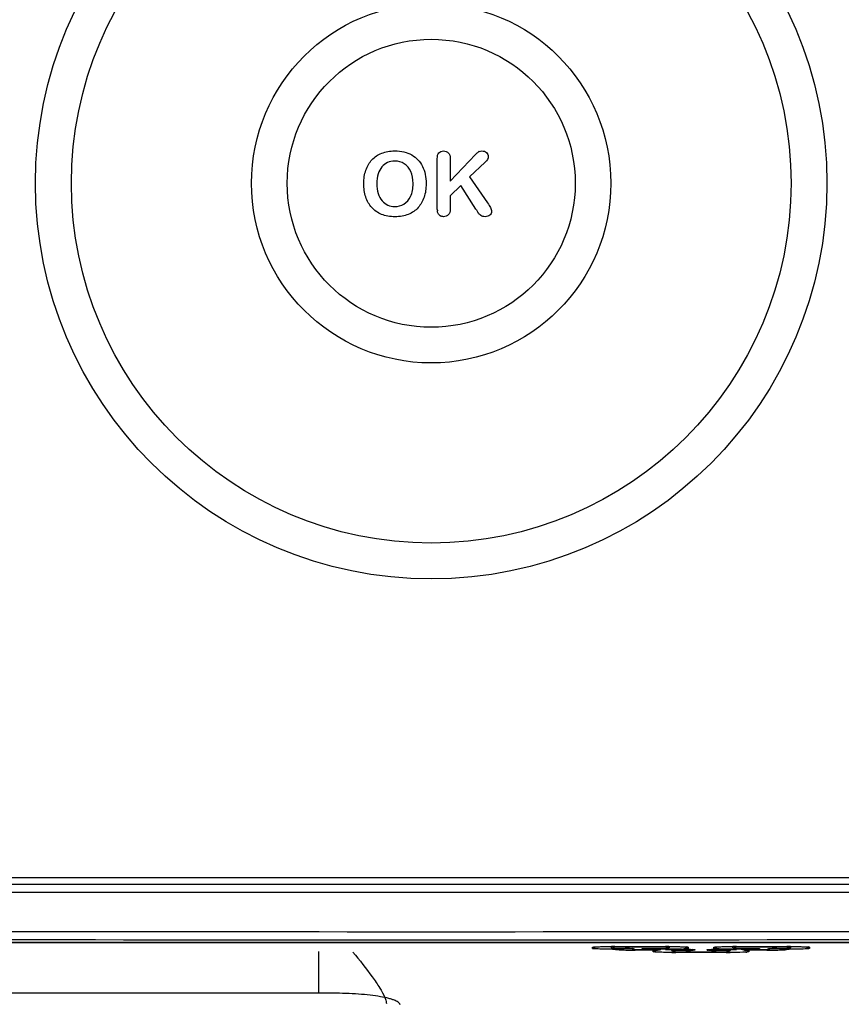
# Model space of a CAD drawing. Header units: millimetres. Extents: x 0 to 1000, y 0 to 850.
# Tile 34 of 80: x 358 to 389, y 458 to 495. Entities that reach past the tile are written whole.
import ezdxf

# ---------------------------------------------------------------- set-up
doc = ezdxf.new("R2010")
doc.units = ezdxf.units.MM
doc.header["$LTSCALE"] = 55.407407
doc.layers.add('00_COMPONENTS', color=7, linetype='CONTINUOUS')

msp = doc.modelspace()

# ---------------------------------------------------------------- linework, layer by layer
at = {"layer": '00_COMPONENTS', "color": 7, "linetype": 'CONTINUOUS'}
for p, q in [((373.633, 487.876), (373.633, 489.631)), ((374.112, 488.804), (375.05, 489.782)), ((374.112, 489.631), (374.112, 488.804)), ((375.414, 489.505), (374.833, 488.955)), ((374.833, 488.955), (375.502, 487.996)), ((374.503, 488.635), (374.112, 488.26)), ((375.068, 487.765), (374.503, 488.635)), ((374.112, 488.26), (374.112, 487.772)), ((406.51, 462.971), (340.31, 462.971)), ((406.609, 462.721), (340.21, 462.721)), ((403.46, 460.577), (343.36, 460.577)), ((343.41, 460.57), (403.41, 460.57)), ((379.428, 460.405), (379.427, 460.404)), ((379.427, 460.404), (379.428, 460.405)), ((379.427, 460.404), (379.427, 460.404)), ((379.428, 460.405), (379.431, 460.405)), ((379.431, 460.405), (379.434, 460.405)), ((379.434, 460.405), (379.439, 460.406)), ((379.439, 460.406), (379.444, 460.407)), ((379.444, 460.407), (379.451, 460.407)), ((379.451, 460.407), (379.458, 460.408)), ((379.458, 460.408), (379.466, 460.408)), ((379.466, 460.408), (379.475, 460.409)), ((379.475, 460.409), (379.484, 460.41)), ((379.484, 460.41), (379.495, 460.411)), ((379.495, 460.411), (379.518, 460.412)), ((379.518, 460.412), (379.544, 460.413)), ((379.544, 460.413), (379.574, 460.415)), ((379.574, 460.415), (379.607, 460.416)), ((379.607, 460.416), (379.643, 460.417)), ((379.643, 460.417), (379.702, 460.419)), ((379.702, 460.419), (379.768, 460.421)), ((379.768, 460.421), (379.84, 460.422)), ((379.84, 460.422), (379.918, 460.424)), ((379.918, 460.424), (380.001, 460.425)), ((380.001, 460.425), (380.097, 460.425)), ((380.056, 460.425), (380.058, 460.422)), ((380.058, 460.422), (380.063, 460.414)), ((380.063, 460.414), (380.068, 460.407)), ((380.068, 460.407), (380.074, 460.401)), ((380.074, 460.401), (380.08, 460.395)), ((380.08, 460.395), (380.086, 460.389)), ((380.086, 460.389), (380.093, 460.383)), ((380.093, 460.383), (380.099, 460.379)), ((380.097, 460.425), (380.222, 460.426)), ((380.099, 460.379), (380.106, 460.374)), ((380.106, 460.374), (380.113, 460.37)), ((380.113, 460.37), (380.12, 460.366)), ((380.12, 460.366), (380.128, 460.363)), ((380.128, 460.363), (380.135, 460.36)), ((380.135, 460.36), (380.142, 460.358)), ((380.142, 460.358), (380.149, 460.356)), ((380.149, 460.356), (380.156, 460.355)), ((380.156, 460.355), (380.163, 460.353)), ((380.163, 460.353), (380.168, 460.353)), ((380.168, 460.353), (380.174, 460.352)), ((380.174, 460.352), (380.179, 460.352)), ((380.179, 460.352), (380.185, 460.351)), ((380.185, 460.351), (380.191, 460.351)), ((380.191, 460.351), (380.198, 460.351)), ((380.198, 460.351), (380.214, 460.351)), ((380.214, 460.351), (380.624, 460.351)), ((380.222, 460.426), (382.162, 460.426)), ((380.624, 460.351), (380.666, 460.35)), ((380.666, 460.35), (380.725, 460.35)), ((380.725, 460.35), (380.76, 460.349)), ((380.76, 460.349), (380.792, 460.348)), ((380.792, 460.348), (380.82, 460.348)), ((380.82, 460.348), (380.845, 460.347)), ((380.845, 460.347), (380.855, 460.346)), ((380.85, 460.346), (380.856, 460.343)), ((380.855, 460.346), (380.865, 460.346)), ((380.856, 460.343), (380.863, 460.339)), ((380.863, 460.339), (380.87, 460.335)), ((380.865, 460.346), (380.874, 460.345)), ((380.87, 460.335), (380.878, 460.332)), ((380.874, 460.345), (380.882, 460.345)), ((380.878, 460.332), (380.885, 460.329)), ((380.882, 460.345), (380.888, 460.344)), ((380.885, 460.329), (380.892, 460.327)), ((380.888, 460.344), (380.894, 460.344)), ((380.892, 460.327), (380.899, 460.325)), ((380.894, 460.344), (380.898, 460.344)), ((380.898, 460.344), (380.9, 460.344)), ((380.899, 460.325), (380.906, 460.323)), ((380.906, 460.323), (380.913, 460.322)), ((380.913, 460.322), (380.918, 460.321)), ((380.918, 460.321), (380.924, 460.321)), ((380.924, 460.321), (380.929, 460.32)), ((380.929, 460.32), (380.935, 460.32)), ((380.935, 460.32), (380.941, 460.32)), ((380.941, 460.32), (380.948, 460.319)), ((380.948, 460.319), (380.955, 460.319)), ((380.955, 460.319), (380.964, 460.319)), ((380.964, 460.319), (381.24, 460.319)), ((381.235, 460.351), (381.24, 460.351)), ((381.24, 460.351), (382.107, 460.351)), ((382.097, 460.319), (382.852, 460.319)), ((382.107, 460.351), (382.116, 460.351)), ((382.116, 460.351), (382.124, 460.351)), ((382.124, 460.351), (382.131, 460.351)), ((382.131, 460.351), (382.138, 460.351)), ((382.138, 460.351), (382.144, 460.352)), ((382.144, 460.352), (382.15, 460.352)), ((382.15, 460.352), (382.156, 460.353)), ((382.156, 460.353), (382.163, 460.354)), ((382.162, 460.426), (382.252, 460.425)), ((382.163, 460.354), (382.17, 460.356)), ((382.17, 460.356), (382.177, 460.358)), ((382.177, 460.358), (382.184, 460.36)), ((382.184, 460.36), (382.191, 460.363)), ((382.191, 460.363), (382.198, 460.366)), ((382.198, 460.366), (382.205, 460.369)), ((382.205, 460.369), (382.211, 460.373)), ((382.211, 460.373), (382.218, 460.377)), ((382.218, 460.377), (382.225, 460.382)), ((382.225, 460.382), (382.232, 460.387)), ((382.232, 460.387), (382.238, 460.393)), ((382.238, 460.393), (382.244, 460.399)), ((382.244, 460.399), (382.25, 460.406)), ((382.25, 460.406), (382.255, 460.412)), ((382.252, 460.425), (382.338, 460.424)), ((382.255, 460.412), (382.26, 460.42)), ((382.26, 460.42), (382.264, 460.425)), ((382.298, 460.319), (382.299, 460.317)), ((382.338, 460.424), (382.419, 460.423)), ((382.419, 460.423), (382.495, 460.422)), ((382.495, 460.422), (382.566, 460.421)), ((382.566, 460.421), (382.63, 460.419)), ((382.63, 460.419), (382.688, 460.417)), ((382.688, 460.417), (382.723, 460.416)), ((382.723, 460.416), (382.754, 460.414)), ((382.754, 460.414), (382.783, 460.413)), ((382.783, 460.413), (382.809, 460.412)), ((382.809, 460.412), (382.82, 460.411)), ((382.82, 460.411), (382.831, 460.41)), ((382.831, 460.41), (382.841, 460.409)), ((382.841, 460.409), (382.851, 460.409)), ((382.851, 460.409), (382.859, 460.408)), ((382.852, 460.319), (382.895, 460.319)), ((382.859, 460.408), (382.867, 460.407)), ((382.867, 460.407), (382.874, 460.407)), ((382.874, 460.407), (382.879, 460.406)), ((382.879, 460.406), (382.884, 460.406)), ((382.884, 460.406), (382.888, 460.405)), ((382.888, 460.405), (382.891, 460.405)), ((382.895, 460.319), (382.936, 460.319)), ((382.936, 460.319), (382.975, 460.318)), ((382.975, 460.318), (383.026, 460.317)), ((383.782, 460.317), (383.822, 460.318)), ((383.822, 460.318), (383.851, 460.318)), ((383.851, 460.318), (383.898, 460.319)), ((383.898, 460.319), (383.949, 460.319)), ((383.928, 460.405), (383.927, 460.404)), ((383.927, 460.404), (383.928, 460.405)), ((383.927, 460.404), (383.927, 460.404)), ((383.928, 460.405), (383.931, 460.405)), ((383.931, 460.405), (383.934, 460.405)), ((383.934, 460.405), (383.939, 460.406)), ((383.939, 460.406), (383.944, 460.407)), ((383.944, 460.407), (383.951, 460.407)), ((383.949, 460.319), (384.722, 460.319)), ((383.951, 460.407), (383.958, 460.408)), ((383.958, 460.408), (383.966, 460.408)), ((383.966, 460.408), (383.975, 460.409)), ((383.975, 460.409), (383.984, 460.41)), ((383.984, 460.41), (383.995, 460.411)), ((383.995, 460.411), (384.018, 460.412)), ((384.018, 460.412), (384.044, 460.413)), ((384.044, 460.413), (384.074, 460.415)), ((384.074, 460.415), (384.107, 460.416)), ((384.107, 460.416), (384.143, 460.417)), ((384.143, 460.417), (384.202, 460.419)), ((384.202, 460.419), (384.268, 460.421)), ((384.268, 460.421), (384.34, 460.422)), ((384.34, 460.422), (384.418, 460.424)), ((384.418, 460.424), (384.501, 460.425)), ((384.501, 460.425), (384.597, 460.425)), ((384.519, 460.315), (384.521, 460.319)), ((384.556, 460.425), (384.558, 460.422)), ((384.558, 460.422), (384.563, 460.414)), ((384.563, 460.414), (384.568, 460.407)), ((384.568, 460.407), (384.574, 460.401)), ((384.574, 460.401), (384.58, 460.395)), ((384.58, 460.395), (384.586, 460.389)), ((384.586, 460.389), (384.593, 460.383)), ((384.593, 460.383), (384.599, 460.379)), ((384.597, 460.425), (384.722, 460.426)), ((384.599, 460.379), (384.606, 460.374)), ((384.606, 460.374), (384.613, 460.37)), ((384.613, 460.37), (384.62, 460.366)), ((384.62, 460.366), (384.628, 460.363)), ((384.628, 460.363), (384.635, 460.36)), ((384.635, 460.36), (384.642, 460.358)), ((384.642, 460.358), (384.649, 460.356)), ((384.649, 460.356), (384.656, 460.355)), ((384.656, 460.355), (384.663, 460.353)), ((384.663, 460.353), (384.668, 460.353)), ((384.668, 460.353), (384.674, 460.352)), ((384.674, 460.352), (384.679, 460.352)), ((384.679, 460.352), (384.685, 460.351)), ((384.685, 460.351), (384.691, 460.351)), ((384.691, 460.351), (384.698, 460.351)), ((384.698, 460.351), (384.705, 460.351)), ((384.705, 460.351), (384.714, 460.351)), ((384.714, 460.351), (385.58, 460.351)), ((384.722, 460.426), (386.662, 460.426)), ((385.585, 460.351), (385.58, 460.351)), ((385.58, 460.319), (385.857, 460.319)), ((385.857, 460.319), (385.866, 460.319)), ((385.866, 460.319), (385.874, 460.319)), ((385.874, 460.319), (385.881, 460.32)), ((385.881, 460.32), (385.888, 460.32)), ((385.888, 460.32), (385.894, 460.32)), ((385.894, 460.32), (385.9, 460.321)), ((385.9, 460.321), (385.906, 460.322)), ((385.906, 460.322), (385.913, 460.323)), ((385.913, 460.323), (385.92, 460.324)), ((385.916, 460.343), (385.916, 460.343)), ((385.916, 460.343), (385.916, 460.343)), ((385.916, 460.343), (385.917, 460.343)), ((385.917, 460.343), (385.919, 460.343)), ((385.919, 460.343), (385.923, 460.344)), ((385.92, 460.324), (385.927, 460.326)), ((385.923, 460.344), (385.927, 460.344)), ((385.927, 460.344), (385.932, 460.344)), ((385.927, 460.326), (385.934, 460.329)), ((385.932, 460.344), (385.938, 460.345)), ((385.934, 460.329), (385.941, 460.331)), ((385.938, 460.345), (385.944, 460.345)), ((385.941, 460.331), (385.948, 460.334)), ((385.944, 460.345), (385.951, 460.346)), ((385.948, 460.334), (385.955, 460.338)), ((385.951, 460.346), (385.969, 460.346)), ((385.955, 460.338), (385.961, 460.341)), ((385.961, 460.341), (385.968, 460.346)), ((385.968, 460.346), (385.969, 460.346)), ((385.969, 460.346), (385.986, 460.347)), ((385.986, 460.347), (386.008, 460.348)), ((386.008, 460.348), (386.032, 460.348)), ((386.032, 460.348), (386.072, 460.349)), ((386.072, 460.349), (386.101, 460.35)), ((386.101, 460.35), (386.148, 460.35)), ((386.148, 460.35), (386.199, 460.351)), ((386.199, 460.351), (386.607, 460.351)), ((386.607, 460.351), (386.616, 460.351)), ((386.616, 460.351), (386.624, 460.351)), ((386.624, 460.351), (386.631, 460.351)), ((386.631, 460.351), (386.638, 460.351)), ((386.638, 460.351), (386.644, 460.352)), ((386.644, 460.352), (386.65, 460.352)), ((386.65, 460.352), (386.656, 460.353)), ((386.656, 460.353), (386.663, 460.354)), ((386.662, 460.426), (386.752, 460.425)), ((386.663, 460.354), (386.67, 460.356)), ((386.67, 460.356), (386.677, 460.358)), ((386.677, 460.358), (386.684, 460.36)), ((386.684, 460.36), (386.691, 460.363)), ((386.691, 460.363), (386.698, 460.366)), ((386.698, 460.366), (386.705, 460.369)), ((386.705, 460.369), (386.711, 460.373)), ((386.711, 460.373), (386.718, 460.377)), ((386.718, 460.377), (386.725, 460.382)), ((386.725, 460.382), (386.732, 460.387)), ((386.732, 460.387), (386.738, 460.393)), ((386.738, 460.393), (386.744, 460.399)), ((386.744, 460.399), (386.75, 460.406)), ((386.75, 460.406), (386.755, 460.412)), ((386.752, 460.425), (386.838, 460.424)), ((386.755, 460.412), (386.76, 460.42)), ((386.76, 460.42), (386.764, 460.425)), ((386.838, 460.424), (386.919, 460.423)), ((386.919, 460.423), (386.995, 460.422)), ((386.995, 460.422), (387.066, 460.421)), ((387.066, 460.421), (387.13, 460.419)), ((387.13, 460.419), (387.188, 460.417)), ((387.188, 460.417), (387.223, 460.416)), ((387.223, 460.416), (387.254, 460.414)), ((387.254, 460.414), (387.283, 460.413)), ((387.283, 460.413), (387.309, 460.412)), ((387.309, 460.412), (387.32, 460.411)), ((387.32, 460.411), (387.331, 460.41)), ((387.331, 460.41), (387.341, 460.409)), ((387.341, 460.409), (387.351, 460.409)), ((387.351, 460.409), (387.359, 460.408)), ((387.359, 460.408), (387.367, 460.407)), ((387.367, 460.407), (387.374, 460.407)), ((387.374, 460.407), (387.379, 460.406)), ((387.379, 460.406), (387.384, 460.406)), ((387.384, 460.406), (387.388, 460.405)), ((387.388, 460.405), (387.391, 460.405)), ((381.77, 460.292), (381.776, 460.292)), ((382.299, 460.317), (382.303, 460.309)), ((382.303, 460.309), (382.308, 460.301)), ((382.308, 460.301), (382.313, 460.294)), ((382.313, 460.294), (382.318, 460.287)), ((382.318, 460.287), (382.324, 460.28)), ((382.324, 460.28), (382.33, 460.274)), ((382.33, 460.274), (382.336, 460.268)), ((382.336, 460.268), (382.343, 460.263)), ((382.343, 460.263), (382.349, 460.258)), ((382.349, 460.258), (382.356, 460.254)), ((382.356, 460.254), (382.363, 460.25)), ((382.363, 460.25), (382.37, 460.246)), ((382.37, 460.246), (382.378, 460.243)), ((382.378, 460.243), (382.385, 460.24)), ((382.385, 460.24), (382.392, 460.238)), ((382.392, 460.238), (382.399, 460.236)), ((382.399, 460.236), (382.406, 460.234)), ((382.406, 460.234), (382.413, 460.233)), ((382.413, 460.233), (382.418, 460.232)), ((382.418, 460.232), (382.424, 460.232)), ((382.424, 460.232), (382.429, 460.231)), ((382.429, 460.231), (382.435, 460.231)), ((382.435, 460.231), (382.441, 460.231)), ((382.441, 460.231), (382.448, 460.23)), ((382.448, 460.23), (382.455, 460.23)), ((382.455, 460.23), (382.464, 460.23)), ((382.464, 460.23), (384.357, 460.23)), ((383.026, 460.317), (383.057, 460.317)), ((383.057, 460.317), (383.083, 460.316)), ((383.083, 460.316), (383.095, 460.315)), ((383.095, 460.315), (383.105, 460.315)), ((383.105, 460.315), (383.115, 460.314)), ((383.115, 460.314), (383.124, 460.314)), ((383.124, 460.314), (383.132, 460.313)), ((383.132, 460.313), (383.138, 460.313)), ((383.138, 460.313), (383.144, 460.313)), ((383.144, 460.313), (383.148, 460.312)), ((383.148, 460.312), (383.15, 460.312)), ((383.666, 460.312), (383.666, 460.312)), ((383.666, 460.312), (383.666, 460.312)), ((383.666, 460.312), (383.667, 460.312)), ((383.667, 460.312), (383.669, 460.312)), ((383.669, 460.312), (383.673, 460.312)), ((383.673, 460.312), (383.677, 460.313)), ((383.677, 460.313), (383.682, 460.313)), ((383.682, 460.313), (383.688, 460.313)), ((383.688, 460.313), (383.694, 460.314)), ((383.694, 460.314), (383.701, 460.314)), ((383.701, 460.314), (383.718, 460.315)), ((383.718, 460.315), (383.736, 460.316)), ((383.736, 460.316), (383.758, 460.316)), ((383.758, 460.316), (383.782, 460.317)), ((384.357, 460.23), (384.366, 460.23)), ((384.366, 460.23), (384.374, 460.23)), ((384.374, 460.23), (384.381, 460.231)), ((384.381, 460.231), (384.388, 460.231)), ((384.388, 460.231), (384.394, 460.231)), ((384.394, 460.231), (384.4, 460.232)), ((384.4, 460.232), (384.406, 460.233)), ((384.406, 460.233), (384.413, 460.234)), ((384.413, 460.234), (384.42, 460.235)), ((384.42, 460.235), (384.427, 460.237)), ((384.427, 460.237), (384.434, 460.239)), ((384.434, 460.239), (384.441, 460.242)), ((384.441, 460.242), (384.448, 460.245)), ((384.448, 460.245), (384.455, 460.248)), ((384.455, 460.248), (384.461, 460.252)), ((384.461, 460.252), (384.468, 460.257)), ((384.468, 460.257), (384.475, 460.261)), ((384.475, 460.261), (384.482, 460.267)), ((384.482, 460.267), (384.488, 460.272)), ((384.488, 460.272), (384.494, 460.279)), ((384.494, 460.279), (384.5, 460.285)), ((384.5, 460.285), (384.505, 460.292)), ((384.505, 460.292), (384.51, 460.299)), ((384.51, 460.299), (384.515, 460.307)), ((384.515, 460.307), (384.519, 460.315)), ((369.76, 458.691), (357.06, 458.691))]:
    msp.add_line(p, q, dxfattribs=at)
at = {"layer": '00_COMPONENTS', "color": 9, "linetype": 'CONTINUOUS'}
for p, q in [((406.593, 462.421), (340.226, 462.421)), ((379.385, 460.352), (379.385, 460.396)), ((380.077, 460.425), (380.097, 460.425)), ((380.135, 460.321), (380.135, 460.323)), ((380.185, 460.396), (380.185, 460.352)), ((380.222, 460.398), (380.222, 460.426)), ((382.097, 460.398), (380.222, 460.398)), ((380.935, 460.339), (380.935, 460.321)), ((380.972, 460.291), (380.972, 460.319)), ((381.235, 460.323), (381.235, 460.351)), ((381.235, 460.351), (381.24, 460.351)), ((382.097, 460.323), (381.235, 460.323)), ((382.097, 460.398), (382.097, 460.426)), ((382.097, 460.323), (382.097, 460.351)), ((382.135, 460.352), (382.135, 460.396)), ((382.223, 460.425), (382.244, 460.425)), ((382.472, 460.277), (382.472, 460.319)), ((382.847, 460.277), (382.847, 460.319)), ((382.935, 460.396), (382.935, 460.352)), ((383.885, 460.352), (383.885, 460.396)), ((383.885, 460.351), (383.885, 460.352)), ((383.972, 460.277), (383.972, 460.319)), ((384.347, 460.277), (384.347, 460.319)), ((384.577, 460.425), (384.597, 460.425)), ((384.685, 460.396), (384.685, 460.352)), ((384.722, 460.398), (384.722, 460.426)), ((386.597, 460.398), (384.722, 460.398)), ((384.722, 460.323), (384.722, 460.351)), ((385.585, 460.323), (384.722, 460.323)), ((385.585, 460.351), (385.585, 460.323)), ((385.847, 460.291), (385.847, 460.319)), ((385.885, 460.321), (385.885, 460.339)), ((386.597, 460.398), (386.597, 460.426)), ((386.635, 460.352), (386.635, 460.396)), ((386.685, 460.323), (386.685, 460.321)), ((386.723, 460.425), (386.744, 460.425)), ((387.435, 460.396), (387.435, 460.352)), ((369.25, 458.691), (369.25, 460.234)), ((381.758, 460.291), (380.972, 460.291)), ((381.635, 460.231), (381.635, 460.276)), ((381.635, 460.231), (381.635, 460.231)), ((382.435, 460.276), (382.435, 460.231)), ((382.847, 460.277), (382.472, 460.277)), ((382.472, 460.202), (382.472, 460.23)), ((384.347, 460.202), (382.472, 460.202)), ((383.185, 460.307), (383.185, 460.289)), ((383.635, 460.289), (383.635, 460.307)), ((384.347, 460.277), (383.972, 460.277)), ((384.347, 460.202), (384.347, 460.23)), ((384.385, 460.231), (384.385, 460.276)), ((385.847, 460.291), (385.062, 460.291)), ((385.185, 460.276), (385.185, 460.231))]:
    msp.add_line(p, q, dxfattribs=at)
at = {"layer": '00_COMPONENTS', "color": 7, "linetype": 'CONTINUOUS'}
for radius in [14.671, 13.339, 6.661, 5.339]:
    msp.add_circle((373.41, 488.721), radius, dxfattribs=at)
for centre, radius, start, end in [((375.256, 489.755), 0.161, 117.0621, 124.9562), ((374.549, 487.778), 0.913, 183.3315, 184.6159), ((381.721, 491.644), 7.701, 210.2415, 211.1706), ((373.87, 487.726), 0.244, 236.1568, 241.0868), ((381.146, 491.298), 7.031, 211.1838, 211.3899), ((380.185, 460.545), 0.148, 259.8317, 269.9374), ((382.135, 460.545), 0.148, 270.0626, 280.1683), ((384.685, 460.545), 0.148, 259.8317, 269.9374), ((386.635, 460.545), 0.148, 270.0626, 280.1683), ((381.748, 460.794), 0.503, 271.1281, 273.1268), ((381.744, 460.86), 0.569, 273.1839, 277.8739), ((382.435, 460.424), 0.148, 259.8317, 269.9374), ((384.385, 460.424), 0.148, 270.0626, 280.1683), ((385.076, 460.86), 0.569, 262.1276, 266.8049), ((385.071, 460.793), 0.502, 266.8625, 268.8708)]:
    msp.add_arc(centre, radius, start, end, dxfattribs=at)
at = {"layer": '00_COMPONENTS', "color": 9, "linetype": 'CONTINUOUS'}
for centre, radius, start, end in [((373.41, 17634.628), 17173.954, 269.8892389, 270.1107611), ((373.41, 17617.878), 17156.904, 269.8891834, 270.1108166), ((380.184, 460.501), 0.149, 210.8046, 220.023), ((380.185, 460.502), 0.15, 220.0251, 230.0098), ((380.222, 436.671), 23.755, 89.9999, 90.3018), ((380.185, 460.5), 0.148, 259.8317, 269.9374), ((380.6, 451.618), 8.733, 88.9084, 90.0172), ((380.935, 460.469), 0.148, 259.8317, 269.9374), ((382.097, 436.442), 23.984, 89.6991, 89.9981), ((382.098, 483.914), 23.591, 269.9986, 270.3511), ((382.135, 460.5), 0.148, 270.0626, 280.1683), ((382.135, 460.502), 0.15, 309.9902, 319.9749), ((382.136, 460.501), 0.149, 319.977, 329.1945), ((382.485, 466.378), 6.051, 271.9339, 272.8259), ((382.85, 451.587), 8.733, 88.9084, 90.0172), ((383.965, 452.1), 8.219, 89.9481, 91.1242), ((384.386, 460.381), 0.149, 320.0188, 335.4727), ((384.684, 460.501), 0.149, 210.8046, 220.023), ((384.685, 460.502), 0.15, 220.0251, 230.0098), ((384.721, 483.614), 23.292, 269.6447, 270.0042), ((384.722, 436.671), 23.755, 89.9999, 90.3018), ((384.685, 460.5), 0.148, 259.8317, 269.9374), ((385.885, 460.469), 0.148, 270.0626, 280.1683), ((386.215, 452.132), 8.219, 89.9481, 91.1242), ((386.597, 436.442), 23.984, 89.6991, 89.9981), ((386.635, 460.5), 0.148, 270.0626, 280.1683), ((386.635, 460.502), 0.15, 309.9902, 319.9749), ((386.636, 460.501), 0.149, 319.977, 329.1945), ((380.763, 471.456), 11.162, 268.0329, 268.6083), ((380.924, 478.713), 18.421, 268.6565, 269.4768), ((380.964, 482.604), 22.313, 269.4639, 269.6453), ((380.971, 483.583), 23.292, 269.6447, 270.0042), ((381.923, 457.388), 2.908, 93.2466, 93.75), ((382.471, 483.494), 23.292, 269.6447, 270.0042), ((382.435, 460.38), 0.148, 259.8317, 269.9374), ((382.851, 469.008), 8.731, 269.9751, 270.8751), ((382.879, 467.115), 6.838, 270.8861, 271.1506), ((383.94, 467.062), 6.785, 268.8449, 269.1128), ((383.964, 468.671), 8.393, 269.1192, 269.8109), ((383.975, 470.414), 10.137, 269.7843, 269.9874), ((384.348, 483.793), 23.591, 269.9986, 270.3511), ((384.385, 460.38), 0.148, 270.0626, 280.1683), ((384.385, 460.382), 0.15, 309.9902, 319.9749), ((384.931, 462.578), 2.365, 273.4223, 274.2416), ((385.848, 483.882), 23.591, 269.9986, 270.3511), ((385.856, 482.598), 22.307, 270.3509, 270.5317), ((385.92, 477.259), 16.968, 270.484, 271.3757), ((386.079, 470.692), 10.398, 271.3655, 271.9834), ((386.235, 466.347), 6.051, 271.9339, 272.8259)]:
    msp.add_arc(centre, radius, start, end, dxfattribs=at)
at = {"layer": '00_COMPONENTS', "color": 7, "linetype": 'CONTINUOUS'}
for points in [[(371.575, 489.835), (371.716, 489.892), (371.877, 489.921), (372.058, 489.921)], [(372.058, 489.921), (372.302, 489.921), (372.512, 489.871), (372.687, 489.771)], [(373.696, 489.848), (373.738, 489.897), (373.796, 489.921), (373.87, 489.921)], [(373.87, 489.921), (373.941, 489.921), (373.999, 489.897), (374.044, 489.848)], [(375.05, 489.782), (375.095, 489.829), (375.132, 489.864), (375.164, 489.887)], [(375.183, 489.898), (375.212, 489.913), (375.248, 489.921), (375.291, 489.921)], [(375.291, 489.921), (375.359, 489.921), (375.415, 489.9), (375.457, 489.86)], [(370.987, 489.206), (371.039, 489.357), (371.114, 489.486), (371.214, 489.593)], [(371.214, 489.593), (371.312, 489.699), (371.433, 489.779), (371.575, 489.835)], [(372.058, 489.541), (371.961, 489.541), (371.872, 489.522), (371.792, 489.486)], [(372.413, 489.443), (372.31, 489.507), (372.191, 489.541), (372.058, 489.541)], [(372.687, 489.771), (372.862, 489.671), (372.996, 489.531), (373.086, 489.348)], [(373.633, 489.631), (373.633, 489.728), (373.654, 489.8), (373.696, 489.848)], [(374.044, 489.848), (374.089, 489.8), (374.112, 489.728), (374.112, 489.631)], [(375.522, 489.713), (375.522, 489.642), (375.485, 489.573), (375.414, 489.505)], [(375.457, 489.86), (375.499, 489.819), (375.522, 489.771), (375.522, 489.713)], [(370.91, 488.707), (370.91, 488.887), (370.936, 489.055), (370.987, 489.206)], [(371.583, 489.33), (371.525, 489.261), (371.478, 489.172), (371.444, 489.066)], [(371.792, 489.486), (371.712, 489.451), (371.641, 489.398), (371.583, 489.33)], [(372.652, 489.156), (372.597, 489.282), (372.516, 489.378), (372.413, 489.443)], [(373.086, 489.348), (373.176, 489.164), (373.221, 488.95), (373.221, 488.704)], [(371.444, 489.066), (371.411, 488.96), (371.394, 488.839), (371.394, 488.707)], [(372.737, 488.707), (372.737, 488.879), (372.708, 489.029), (372.652, 489.156)], [(370.984, 488.213), (370.934, 488.364), (370.91, 488.53), (370.91, 488.707)], [(371.394, 488.707), (371.394, 488.572), (371.411, 488.451), (371.444, 488.343)], [(372.646, 488.235), (372.706, 488.363), (372.737, 488.52), (372.737, 488.707)], [(373.221, 488.704), (373.221, 488.52), (373.196, 488.355), (373.147, 488.207)], [(371.205, 487.821), (371.108, 487.93), (371.034, 488.06), (370.984, 488.213)], [(371.444, 488.343), (371.478, 488.234), (371.526, 488.144), (371.588, 488.073)], [(371.588, 488.073), (371.649, 488.002), (371.72, 487.949), (371.8, 487.914)], [(372.4, 487.952), (372.504, 488.013), (372.584, 488.107), (372.646, 488.235)], [(373.147, 488.207), (373.097, 488.057), (373.023, 487.928), (372.925, 487.819)], [(371.572, 487.569), (371.425, 487.629), (371.303, 487.712), (371.205, 487.821)], [(371.8, 487.914), (371.881, 487.878), (371.967, 487.86), (372.064, 487.86)], [(372.064, 487.86), (372.186, 487.86), (372.297, 487.891), (372.4, 487.952)], [(372.925, 487.819), (372.825, 487.709), (372.705, 487.625), (372.561, 487.568)], [(373.637, 487.725), (373.635, 487.762), (373.633, 487.813), (373.633, 487.877)], [(373.646, 487.65), (373.642, 487.667), (373.64, 487.685), (373.638, 487.704)], [(374.112, 487.772), (374.112, 487.672), (374.089, 487.6), (374.044, 487.552)], [(375.502, 487.996), (375.549, 487.928), (375.584, 487.87), (375.608, 487.82)], [(375.608, 487.82), (375.631, 487.77), (375.644, 487.722), (375.644, 487.675)], [(372.067, 487.481), (371.882, 487.481), (371.716, 487.511), (371.572, 487.569)], [(372.561, 487.568), (372.417, 487.509), (372.252, 487.481), (372.067, 487.481)], [(373.665, 487.599), (373.657, 487.615), (373.651, 487.632), (373.646, 487.65)], [(373.734, 487.523), (373.705, 487.543), (373.682, 487.569), (373.665, 487.599)], [(373.87, 487.481), (373.828, 487.481), (373.79, 487.492), (373.752, 487.512)], [(374.044, 487.552), (373.999, 487.505), (373.941, 487.481), (373.87, 487.481)], [(375.252, 487.523), (375.209, 487.551), (375.174, 487.588), (375.145, 487.636)], [(375.414, 487.481), (375.346, 487.481), (375.293, 487.495), (375.252, 487.523)], [(375.581, 487.538), (375.539, 487.5), (375.485, 487.481), (375.414, 487.481)], [(375.644, 487.675), (375.644, 487.622), (375.623, 487.577), (375.581, 487.538)], [(380.159, 460.399), (380.137, 460.403), (380.115, 460.412), (380.097, 460.425)], [(380.135, 460.323), (380.164, 460.324), (380.193, 460.334), (380.217, 460.35)], [(381.822, 460.296), (381.857, 460.301), (381.892, 460.309), (381.926, 460.319)], [(382.161, 460.399), (382.183, 460.403), (382.205, 460.412), (382.223, 460.425)], [(382.409, 460.278), (382.38, 460.284), (382.351, 460.298), (382.33, 460.319)], [(384.411, 460.278), (384.44, 460.284), (384.469, 460.298), (384.49, 460.319)], [(384.659, 460.399), (384.637, 460.403), (384.615, 460.412), (384.597, 460.425)], [(384.998, 460.296), (384.963, 460.301), (384.928, 460.309), (384.894, 460.319)], [(386.685, 460.323), (386.656, 460.324), (386.626, 460.334), (386.603, 460.35)], [(386.661, 460.399), (386.683, 460.403), (386.705, 460.412), (386.723, 460.425)], [(383.185, 460.289), (383.156, 460.289), (383.126, 460.298), (383.101, 460.314)], [(383.635, 460.289), (383.652, 460.289), (383.67, 460.292), (383.686, 460.298)], [(383.686, 460.298), (383.698, 460.302), (383.708, 460.308), (383.718, 460.314)]]:
    msp.add_open_spline(points, degree=3, dxfattribs=at)
at = {"layer": '00_COMPONENTS', "color": 9, "linetype": 'CONTINUOUS'}
for points, knots in [([(379.385, 460.396), (379.385, 460.398), (379.391, 460.4), (379.399, 460.402), (379.416, 460.404), (379.449, 460.408), (379.505, 460.412), (379.553, 460.414), (379.581, 460.415)], [0, 0, 0, 0, 0.020585, 0.070486, 0.151436, 0.263274, 0.576075, 1, 1, 1, 1]), ([(380.135, 460.323), (380.085, 460.323), (379.987, 460.324), (379.846, 460.326), (379.718, 460.328), (379.607, 460.332), (379.516, 460.336), (379.455, 460.34), (379.419, 460.344), (379.401, 460.346), (379.391, 460.348), (379.385, 460.35), (379.385, 460.352)], [0, 0, 0, 0, 0.199923, 0.389385, 0.561801, 0.711562, 0.833617, 0.923961, 0.956301, 0.979718, 0.994127, 1, 1, 1, 1]), ([(379.581, 460.415), (379.616, 460.417), (379.781, 460.422), (379.946, 460.424), (380.077, 460.425)], [0, 0, 0, 0, 0.20821, 1, 1, 1, 1]), ([(380.138, 460.318), (380.137, 460.318), (380.136, 460.319), (380.135, 460.32), (380.135, 460.321)], [0, 0, 0, 0, 0.644071, 1, 1, 1, 1]), ([(380.38, 460.3), (380.349, 460.301), (380.293, 460.303), (380.221, 460.307), (380.172, 460.312), (380.146, 460.315), (380.138, 460.318)], [0, 0, 0, 0, 0.386207, 0.686973, 0.893465, 1, 1, 1, 1]), ([(380.222, 460.398), (380.218, 460.398), (380.209, 460.398), (380.197, 460.398), (380.191, 460.396), (380.185, 460.397), (380.185, 460.396)], [0, 0, 0, 0, 0.381635, 0.705589, 0.922793, 1, 1, 1, 1]), ([(380.185, 460.352), (380.185, 460.351), (380.191, 460.352), (380.197, 460.35), (380.209, 460.351), (380.218, 460.351), (380.222, 460.351)], [0, 0, 0, 0, 0.076897, 0.293138, 0.618072, 1, 1, 1, 1]), ([(380.766, 460.349), (380.79, 460.349), (380.831, 460.347), (380.879, 460.346), (380.907, 460.344), (380.922, 460.342), (380.929, 460.341), (380.935, 460.34), (380.935, 460.339)], [0, 0, 0, 0, 0.4126, 0.7294, 0.844861, 0.929029, 0.980632, 1, 1, 1, 1]), ([(380.935, 460.321), (380.935, 460.32), (380.941, 460.321), (380.947, 460.319), (380.959, 460.319), (380.968, 460.319), (380.972, 460.319)], [0, 0, 0, 0, 0.076897, 0.293138, 0.618072, 1, 1, 1, 1]), ([(382.135, 460.396), (382.135, 460.397), (382.129, 460.396), (382.123, 460.398), (382.111, 460.398), (382.102, 460.398), (382.097, 460.398)], [0, 0, 0, 0, 0.076897, 0.293138, 0.618072, 1, 1, 1, 1]), ([(382.097, 460.351), (382.102, 460.351), (382.111, 460.351), (382.123, 460.35), (382.129, 460.352), (382.135, 460.351), (382.135, 460.352)], [0, 0, 0, 0, 0.381635, 0.705589, 0.922793, 1, 1, 1, 1]), ([(382.689, 460.331), (382.657, 460.33), (382.508, 460.326), (382.359, 460.324), (382.243, 460.323)], [0, 0, 0, 0, 0.217185, 1, 1, 1, 1]), ([(382.244, 460.425), (382.291, 460.425), (382.456, 460.423), (382.621, 460.42), (382.739, 460.415)], [0, 0, 0, 0, 0.284386, 1, 1, 1, 1]), ([(382.739, 460.415), (382.767, 460.414), (382.815, 460.412), (382.871, 460.408), (382.904, 460.404), (382.921, 460.402), (382.929, 460.4), (382.935, 460.398), (382.935, 460.396)], [0, 0, 0, 0, 0.42395, 0.736752, 0.848568, 0.929476, 0.979358, 1, 1, 1, 1]), ([(382.856, 460.34), (382.851, 460.339), (382.826, 460.337), (382.802, 460.336), (382.783, 460.335)], [0, 0, 0, 0, 0.221569, 1, 1, 1, 1]), ([(382.935, 460.352), (382.935, 460.35), (382.925, 460.348), (382.913, 460.345), (382.887, 460.342), (382.868, 460.34), (382.856, 460.34)], [0, 0, 0, 0, 0.073725, 0.263638, 0.573367, 1, 1, 1, 1]), ([(383.885, 460.396), (383.885, 460.398), (383.891, 460.4), (383.899, 460.402), (383.916, 460.404), (383.949, 460.408), (384.005, 460.412), (384.053, 460.414), (384.081, 460.415)], [0, 0, 0, 0, 0.020585, 0.070486, 0.151436, 0.263274, 0.576075, 1, 1, 1, 1]), ([(383.888, 460.349), (383.888, 460.35), (383.887, 460.35), (383.886, 460.351), (383.885, 460.351)], [0, 0, 0, 0, 0.59086, 1, 1, 1, 1]), ([(384.13, 460.331), (384.099, 460.332), (384.043, 460.335), (383.971, 460.338), (383.922, 460.343), (383.896, 460.346), (383.888, 460.349)], [0, 0, 0, 0, 0.386207, 0.686973, 0.893465, 1, 1, 1, 1]), ([(384.081, 460.415), (384.116, 460.417), (384.281, 460.422), (384.446, 460.424), (384.577, 460.425)], [0, 0, 0, 0, 0.20821, 1, 1, 1, 1]), ([(384.576, 460.323), (384.535, 460.323), (384.386, 460.325), (384.237, 460.328), (384.13, 460.331)], [0, 0, 0, 0, 0.277234, 1, 1, 1, 1]), ([(384.722, 460.398), (384.718, 460.398), (384.709, 460.398), (384.697, 460.398), (384.691, 460.396), (384.685, 460.397), (384.685, 460.396)], [0, 0, 0, 0, 0.381635, 0.705589, 0.922793, 1, 1, 1, 1]), ([(384.685, 460.352), (384.685, 460.351), (384.691, 460.352), (384.697, 460.35), (384.709, 460.351), (384.718, 460.351), (384.722, 460.351)], [0, 0, 0, 0, 0.076897, 0.293138, 0.618072, 1, 1, 1, 1]), ([(385.847, 460.319), (385.852, 460.319), (385.861, 460.319), (385.873, 460.319), (385.879, 460.321), (385.885, 460.32), (385.885, 460.321)], [0, 0, 0, 0, 0.381635, 0.705589, 0.922793, 1, 1, 1, 1]), ([(385.885, 460.339), (385.885, 460.34), (385.891, 460.341), (385.898, 460.342), (385.913, 460.344), (385.941, 460.346), (385.989, 460.347), (386.03, 460.349), (386.054, 460.349)], [0, 0, 0, 0, 0.019382, 0.070908, 0.155049, 0.270554, 0.587434, 1, 1, 1, 1]), ([(386.685, 460.321), (386.685, 460.319), (386.681, 460.317), (386.669, 460.314), (386.639, 460.311), (386.593, 460.307), (386.555, 460.305), (386.533, 460.304)], [0, 0, 0, 0, 0.021528, 0.071364, 0.262809, 0.574618, 1, 1, 1, 1]), ([(386.635, 460.396), (386.635, 460.397), (386.629, 460.396), (386.623, 460.398), (386.611, 460.398), (386.602, 460.398), (386.597, 460.398)], [0, 0, 0, 0, 0.076897, 0.293138, 0.618072, 1, 1, 1, 1]), ([(386.597, 460.351), (386.602, 460.351), (386.611, 460.351), (386.623, 460.35), (386.629, 460.352), (386.635, 460.351), (386.635, 460.352)], [0, 0, 0, 0, 0.381635, 0.705589, 0.922793, 1, 1, 1, 1]), ([(387.336, 460.338), (387.246, 460.332), (387.029, 460.326), (386.812, 460.323), (386.685, 460.323)], [0, 0, 0, 0, 0.416187, 1, 1, 1, 1]), ([(386.744, 460.425), (386.791, 460.425), (386.956, 460.423), (387.121, 460.42), (387.239, 460.415)], [0, 0, 0, 0, 0.284386, 1, 1, 1, 1]), ([(387.239, 460.415), (387.267, 460.414), (387.315, 460.412), (387.371, 460.408), (387.404, 460.404), (387.421, 460.402), (387.429, 460.4), (387.435, 460.398), (387.435, 460.396)], [0, 0, 0, 0, 0.42395, 0.736752, 0.848568, 0.929476, 0.979358, 1, 1, 1, 1]), ([(387.435, 460.352), (387.435, 460.35), (387.423, 460.347), (387.407, 460.344), (387.375, 460.341), (387.351, 460.339), (387.336, 460.338)], [0, 0, 0, 0, 0.072083, 0.262462, 0.573165, 1, 1, 1, 1]), ([(381.638, 460.229), (381.638, 460.229), (381.637, 460.23), (381.636, 460.23), (381.635, 460.231)], [0, 0, 0, 0, 0.585026, 1, 1, 1, 1]), ([(382.326, 460.203), (382.241, 460.203), (382.083, 460.205), (381.898, 460.21), (381.777, 460.215), (381.713, 460.219), (381.668, 460.223), (381.645, 460.226), (381.638, 460.229)], [0, 0, 0, 0, 0.373192, 0.684316, 0.806023, 0.900674, 0.965853, 1, 1, 1, 1]), ([(382.472, 460.277), (382.468, 460.277), (382.459, 460.277), (382.447, 460.277), (382.441, 460.276), (382.435, 460.277), (382.435, 460.276)], [0, 0, 0, 0, 0.381635, 0.705589, 0.922793, 1, 1, 1, 1]), ([(382.435, 460.231), (382.435, 460.23), (382.441, 460.232), (382.447, 460.23), (382.459, 460.23), (382.468, 460.23), (382.472, 460.23)], [0, 0, 0, 0, 0.076897, 0.293138, 0.618072, 1, 1, 1, 1]), ([(383.016, 460.318), (383.04, 460.317), (383.081, 460.316), (383.129, 460.314), (383.157, 460.312), (383.172, 460.311), (383.179, 460.309), (383.185, 460.309), (383.185, 460.307)], [0, 0, 0, 0, 0.4126, 0.7294, 0.844861, 0.929029, 0.980632, 1, 1, 1, 1]), ([(383.185, 460.289), (383.185, 460.288), (383.179, 460.287), (383.172, 460.286), (383.157, 460.284), (383.129, 460.282), (383.08, 460.28), (383.039, 460.279), (383.016, 460.279)], [0, 0, 0, 0, 0.019361, 0.070893, 0.155037, 0.270545, 0.587428, 1, 1, 1, 1]), ([(383.635, 460.307), (383.635, 460.309), (383.641, 460.309), (383.648, 460.311), (383.663, 460.312), (383.691, 460.314), (383.739, 460.316), (383.78, 460.317), (383.804, 460.318)], [0, 0, 0, 0, 0.019382, 0.070908, 0.155049, 0.270554, 0.587434, 1, 1, 1, 1]), ([(383.803, 460.279), (383.78, 460.279), (383.739, 460.28), (383.691, 460.282), (383.663, 460.284), (383.648, 460.286), (383.641, 460.287), (383.635, 460.288), (383.635, 460.289)], [0, 0, 0, 0, 0.412599, 0.729398, 0.844859, 0.929028, 0.980632, 1, 1, 1, 1]), ([(384.385, 460.276), (384.385, 460.277), (384.379, 460.276), (384.373, 460.277), (384.361, 460.277), (384.352, 460.277), (384.347, 460.277)], [0, 0, 0, 0, 0.076897, 0.293138, 0.618072, 1, 1, 1, 1]), ([(384.347, 460.23), (384.352, 460.23), (384.361, 460.23), (384.373, 460.23), (384.379, 460.232), (384.385, 460.23), (384.385, 460.231)], [0, 0, 0, 0, 0.381635, 0.705589, 0.922793, 1, 1, 1, 1]), ([(385.072, 460.217), (385.036, 460.215), (384.843, 460.206), (384.65, 460.204), (384.493, 460.203)], [0, 0, 0, 0, 0.186119, 1, 1, 1, 1]), ([(385.185, 460.231), (385.185, 460.229), (385.175, 460.227), (385.163, 460.224), (385.137, 460.222), (385.118, 460.22), (385.106, 460.219)], [0, 0, 0, 0, 0.073725, 0.263638, 0.573367, 1, 1, 1, 1]), ([(385.183, 460.278), (385.184, 460.278), (385.184, 460.277), (385.185, 460.276), (385.185, 460.276)], [0, 0, 0, 0, 0.602527, 1, 1, 1, 1])]:
    msp.add_open_spline(points, degree=3, knots=knots, dxfattribs=at)
for points in [[(379.385, 460.352), (379.429, 460.352), (379.477, 460.376), (379.504, 460.411)], [(379.385, 460.396), (379.402, 460.396), (379.42, 460.4), (379.437, 460.406)], [(380.159, 460.354), (380.133, 460.359), (380.108, 460.37), (380.088, 460.387)], [(380.135, 460.321), (380.166, 460.321), (380.199, 460.331), (380.224, 460.35)], [(380.909, 460.323), (380.889, 460.326), (380.869, 460.334), (380.851, 460.346)], [(382.161, 460.354), (382.186, 460.359), (382.212, 460.37), (382.231, 460.387)], [(382.338, 460.267), (382.322, 460.281), (382.308, 460.299), (382.299, 460.319)], [(382.935, 460.352), (382.891, 460.352), (382.843, 460.376), (382.816, 460.411)], [(382.935, 460.396), (382.917, 460.396), (382.9, 460.4), (382.883, 460.406)], [(383.885, 460.352), (383.929, 460.352), (383.977, 460.376), (384.004, 460.411)], [(383.885, 460.396), (383.902, 460.396), (383.92, 460.4), (383.937, 460.406)], [(384.659, 460.354), (384.633, 460.359), (384.608, 460.37), (384.588, 460.387)], [(385.885, 460.339), (385.897, 460.339), (385.908, 460.34), (385.92, 460.343)], [(385.911, 460.323), (385.931, 460.326), (385.951, 460.334), (385.968, 460.346)], [(386.685, 460.321), (386.653, 460.321), (386.621, 460.331), (386.595, 460.35)], [(386.661, 460.354), (386.686, 460.359), (386.712, 460.37), (386.731, 460.387)], [(387.435, 460.352), (387.391, 460.352), (387.343, 460.376), (387.316, 460.411)], [(387.435, 460.396), (387.417, 460.396), (387.4, 460.4), (387.383, 460.406)], [(381.635, 460.231), (381.679, 460.231), (381.727, 460.255), (381.754, 460.29)], [(381.635, 460.276), (381.652, 460.276), (381.67, 460.279), (381.687, 460.285)], [(382.409, 460.234), (382.383, 460.238), (382.358, 460.25), (382.338, 460.267)], [(383.635, 460.307), (383.647, 460.307), (383.658, 460.309), (383.67, 460.312)], [(384.411, 460.234), (384.436, 460.238), (384.462, 460.25), (384.481, 460.267)], [(385.185, 460.231), (385.141, 460.231), (385.093, 460.255), (385.066, 460.29)], [(385.185, 460.276), (385.167, 460.276), (385.15, 460.279), (385.133, 460.285)]]:
    msp.add_open_spline(points, degree=3, dxfattribs=at)
at = {"layer": '00_COMPONENTS', "color": 7, "linetype": 'CONTINUOUS'}
for points, knots in [([(381.235, 460.323), (381.257, 460.323), (381.286, 460.331), (381.311, 460.346), (381.318, 460.35)], [0, 0, 0, 0, 0.738106, 1, 1, 1, 1]), ([(385.585, 460.323), (385.563, 460.323), (385.534, 460.331), (385.509, 460.346), (385.502, 460.35)], [0, 0, 0, 0, 0.738009, 1, 1, 1, 1]), ([(370.508, 460.211), (370.755, 459.914), (371.102, 459.483), (371.489, 458.917), (371.637, 458.655), (371.689, 458.532)], [0, 0, 0, 0, 0.563376, 0.805578, 1, 1, 1, 1]), ([(372.26, 458.256), (372.26, 458.289), (372.22, 458.341), (372.148, 458.387), (372.064, 458.427), (371.959, 458.464), (371.779, 458.516), (371.507, 458.571), (371.132, 458.623), (370.705, 458.661), (370.242, 458.685), (369.923, 458.691), (369.76, 458.691)], [0, 0, 0, 0, 0.037495, 0.065432, 0.100807, 0.14384, 0.194406, 0.316784, 0.464146, 0.631303, 0.812154, 1, 1, 1, 1]), ([(371.689, 458.532), (371.697, 458.511), (371.726, 458.438), (371.747, 458.362), (371.75, 458.306)], [0, 0, 0, 0, 0.291012, 1, 1, 1, 1])]:
    msp.add_open_spline(points, degree=3, knots=knots, dxfattribs=at)

doc.saveas('drawing.dxf')
